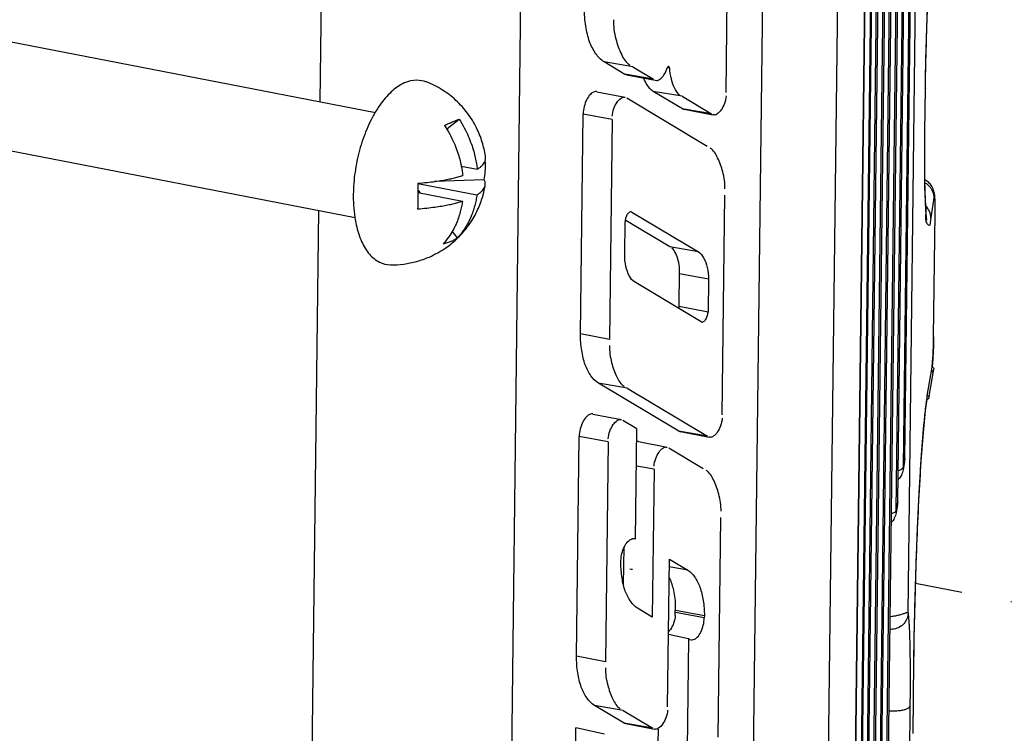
# Paper-space layout 'Layout1' of a CAD drawing. Header units: inches. Extents: x 29 to 351, y 58 to 234.
# Tile 88 of 104: x 114.12 to 116.3, y 163.83 to 165.41. Entities that reach past the tile are written whole.
import ezdxf

# ---------------------------------------------------------------- set-up
doc = ezdxf.new("R2010")
doc.units = ezdxf.units.IN
doc.header["$LTSCALE"] = 1.1
doc.header["$MEASUREMENT"] = 0
doc.linetypes.add('DASHED', pattern=[0.2, 0.1, -0.1])
doc.layers.get('0').update_dxf_attribs({"linetype": 'CONTINUOUS'})
for name, color, linetype in [('3_ALL_AXES', 7, 'CONTINUOUS'), ('6_ALL_SURFS', 7, 'CONTINUOUS'), ('7_ALL_FEATURES', 7, 'CONTINUOUS')]:
    doc.layers.add(name, color=color, linetype=linetype)

psp = doc.layouts.get("Layout1")

# ---------------------------------------------------------------- linework, layer by layer
at = {"color": 7, "linetype": 'Continuous'}
for p, q in [((115.7821, 167.0726), (115.7246, 162.3734)), ((115.1888, 162.141), (115.2462, 166.8402)), ((114.7864, 165.2254), (114.799, 166.2581)), ((114.7533, 162.5128), (114.7835, 164.9854)), ((116.1395, 164.7071), (116.1391, 164.6871)), ((116.1391, 164.6871), (116.1386, 164.6737)), ((116.1386, 164.6737), (116.1379, 164.6588)), ((116.1254, 164.5766), (116.1363, 164.6396)), ((116.1379, 164.6588), (116.1365, 164.6396)), ((116.1355, 164.6299), (116.1352, 164.6277)), ((116.1357, 164.6321), (116.1355, 164.6299)), ((116.14, 164.6368), (116.1401, 164.6352)), ((116.1254, 164.5726), (116.1254, 164.5766)), ((116.1231, 164.5564), (116.1249, 164.5691)), ((116.1249, 164.5691), (116.1254, 164.5719)), ((116.1252, 164.569), (116.1254, 164.5726)), ((116.096, 163.9894), (116.0963, 164.0116))]:
    psp.add_line(p, q, dxfattribs=at)
at = {"color": 4, "linetype": 'DASHED'}
psp.add_line((117.0657, 163.9753), (116.0999, 164.1626), dxfattribs=at)
at = {"color": 7, "linetype": 'Continuous'}
for points, start_tangent, end_tangent in [([(116.1363, 164.6396), (116.1387, 164.6388), (116.14, 164.6368)], (0.999701, -0.024444), (0.274323, -0.961638)), ([(116.1254, 164.5766), (116.1278, 164.5758), (116.1292, 164.5739), (116.1293, 164.5722)], (0.999701, -0.024444), (-0.169349, -0.985556)), ([(116.0963, 164.0116), (116.0973, 164.0689), (116.0997, 164.1613), (116.1032, 164.2605), (116.1077, 164.3574), (116.1132, 164.4467), (116.1192, 164.5212), (116.1231, 164.5564)], (0.014224, 0.999899), (0.130893, 0.991396)), ([(116.1271, 164.5694), (116.1252, 164.569)], (-0.912013, -0.410161), (-0.997651, 0.068506)), ([(116.1293, 164.5722), (116.1291, 164.5716), (116.1277, 164.5697), (116.1271, 164.5694)], (-0.169349, -0.985556), (-0.912013, -0.410161))]:
    psp.add_spline(points, degree=3, dxfattribs=dict(at, start_tangent=start_tangent, end_tangent=end_tangent))
at = {"layer": '3_ALL_AXES', "color": 7, "linetype": 'Continuous'}
for p, q in [((112.0103, 165.7639), (114.9086, 165.2017)), ((111.9654, 165.532), (114.8636, 164.9698))]:
    psp.add_line(p, q, dxfattribs=at)
for points, start_tangent, end_tangent in [([(114.9733, 165.2675), (114.9999, 165.2733), (115.0198, 165.2695)], (0.917444, 0.397864), (0.933709, -0.358034)), ([(115.1512, 165.1028), (115.1507, 165.1061), (115.1438, 165.1362), (115.1311, 165.168), (115.1115, 165.1997), (115.0859, 165.2282), (115.0561, 165.2511), (115.0198, 165.2695)], (-0.135169, 0.990823), (-0.932009, 0.362435)), ([(114.9733, 165.2675), (114.9466, 165.2501), (114.9212, 165.2223), (114.9079, 165.2022)], (-0.917444, -0.397864), (-0.511312, -0.859395)), ([(114.9079, 165.2022), (114.8988, 165.1856), (114.8805, 165.1421), (114.8675, 165.0944), (114.8605, 165.0452), (114.8599, 164.9975), (114.8628, 164.9697)], (-0.511312, -0.859395), (0.153087, -0.988213)), ([(115.0899, 164.9248), (115.0954, 164.9303), (115.1192, 164.9604), (115.1355, 164.9906), (115.1459, 165.0199), (115.1504, 165.0412)], (0.716202, 0.697893), (0.15936, 0.98722)), ([(114.8628, 164.9697), (114.8658, 164.9539), (114.8777, 164.917), (114.8951, 164.889), (114.9169, 164.8715), (114.9414, 164.8654)], (0.153087, -0.988213), (0.999879, -0.015554)), ([(115.0644, 164.9035), (115.0899, 164.9248)], (0.817738, 0.575591), (0.716202, 0.697893)), ([(115.0272, 164.8827), (115.0633, 164.9028), (115.0644, 164.9035)], (0.917444, 0.397864), (0.817738, 0.575591)), ([(114.9414, 164.8654), (114.9706, 164.8671), (114.9994, 164.8729), (115.0272, 164.8827)], (0.999925, -0.012276), (0.917444, 0.397864))]:
    psp.add_spline(points, degree=3, dxfattribs=dict(at, start_tangent=start_tangent, end_tangent=end_tangent))
at = {"layer": '6_ALL_SURFS', "color": 7, "linetype": 'Continuous'}
for p, q in [((116.0759, 164.4378), (116.113, 167.4713)), ((116.0604, 164.3426), (116.0975, 167.3761))]:
    psp.add_line(p, q, dxfattribs=at)
at = {"layer": '7_ALL_FEATURES', "color": 7, "linetype": 'Continuous'}
for p, q in [((116.092, 168.108), (116.0347, 163.4193)), ((116.0921, 168.1085), (116.0348, 163.4198)), ((116.0317, 163.4008), (116.089, 168.0894)), ((116.0766, 168.0133), (116.0192, 163.3246)), ((116.0765, 168.0128), (116.0192, 163.3241)), ((116.0162, 163.3056), (116.0735, 167.9942)), ((116.0832, 164.0973), (116.1305, 167.9641)), ((116.0007, 163.2104), (116.058, 167.8991)), ((116.0611, 167.9181), (116.0037, 163.2294)), ((116.061, 167.9176), (116.0037, 163.229)), ((116.0456, 167.8229), (115.9882, 163.1343)), ((116.0455, 167.8224), (115.9882, 163.1338)), ((116.0309, 167.8027), (115.972, 162.9848)), ((115.9852, 163.1152), (116.0425, 167.8039)), ((116.029, 167.7829), (115.9701, 162.9651)), ((115.9721, 162.9853), (116.0307, 167.7829)), ((115.9573, 162.9446), (116.0147, 167.6333)), ((116.0146, 167.6328), (115.9573, 162.9441)), ((116.0758, 164.4373), (116.1129, 167.4708)), ((116.0728, 164.4188), (116.1099, 167.4522)), ((116.0603, 164.3421), (116.0974, 167.3756)), ((116.0573, 164.3236), (116.0944, 167.357)), ((115.9436, 166.7485), (115.8972, 162.9584)), ((115.6818, 165.2453), (115.6888, 165.8073)), ((115.4585, 165.2857), (115.4125, 165.3134)), ((115.476, 165.3024), (115.4125, 165.3134)), ((115.476, 165.3024), (115.522, 165.2747)), ((115.5523, 165.3011), (115.5566, 165.3002)), ((115.4624, 165.285), (115.4585, 165.2857)), ((115.4625, 165.2846), (115.4585, 165.2857)), ((115.522, 165.2747), (115.4624, 165.285)), ((115.4624, 165.2848), (115.5256, 165.2726)), ((115.5254, 165.2726), (115.5284, 165.2724)), ((115.3963, 165.2473), (115.4595, 165.235)), ((115.5858, 165.2094), (115.5211, 165.2482)), ((115.5846, 165.2372), (115.5211, 165.2482)), ((116.1204, 165.1586), (116.1216, 165.2544)), ((116.1205, 165.1591), (116.1216, 165.2549)), ((116.1216, 165.2549), (116.1216, 165.2544)), ((115.4567, 165.2352), (115.4595, 165.235)), ((115.64, 165.1268), (115.4629, 165.233)), ((115.5846, 165.2372), (115.6493, 165.1984)), ((115.5896, 165.2088), (115.5858, 165.2094)), ((115.5858, 165.2094), (115.5896, 165.2084)), ((115.6493, 165.1984), (115.5896, 165.2088)), ((115.5896, 165.2086), (115.6527, 165.1964)), ((115.0654, 165.1652), (115.0926, 165.1868)), ((115.3606, 164.7129), (115.3665, 165.1981)), ((115.4304, 165.1861), (115.3665, 165.1981)), ((115.4304, 165.1861), (115.4244, 164.7009)), ((115.6555, 165.1963), (115.6527, 165.1964)), ((116.12, 165.1194), (116.1203, 165.1499)), ((116.1203, 165.1499), (116.1204, 165.1586)), ((116.1205, 165.1591), (116.1204, 165.159)), ((116.1204, 165.159), (116.1204, 165.1586)), ((116.12, 165.103), (116.12, 165.1194)), ((116.1202, 165.0709), (116.12, 165.103)), ((115.0976, 165.0831), (115.1328, 165.0763)), ((115.1484, 165.0528), (115.0386, 165.0493)), ((116.1202, 165.0558), (116.1202, 165.0709)), ((115.0017, 165.045), (115.1321, 165.0197)), ((115.0018, 165.0455), (115.0021, 165.0249)), ((115.0045, 165.0277), (115.002, 165.0309)), ((115.0021, 165.0267), (115.0045, 165.0277)), ((115.0021, 165.0249), (115.1002, 165.0059)), ((115.0077, 165.0238), (115.0045, 165.0277)), ((115.6732, 164.5342), (115.6792, 165.0194)), ((116.1215, 165.0121), (116.1206, 165.025)), ((116.1402, 165.0132), (116.1334, 164.9694)), ((116.1228, 164.98), (116.123, 164.9875)), ((115.4739, 164.982), (115.4722, 164.9824)), ((115.474, 164.982), (115.4722, 164.9823)), ((115.474, 164.982), (115.621, 164.8939)), ((116.1224, 164.9747), (116.1228, 164.98)), ((116.1395, 164.7071), (116.1428, 164.9784)), ((116.1396, 164.7076), (116.1429, 164.9789)), ((116.1429, 164.9789), (116.1428, 164.9784)), ((115.4581, 164.8879), (115.4589, 164.9604)), ((115.5575, 164.9049), (115.4606, 164.963)), ((115.0894, 164.9253), (115.0778, 164.9394)), ((115.621, 164.8939), (115.5575, 164.9049)), ((115.5781, 164.7687), (115.5792, 164.8558)), ((115.6429, 164.8338), (115.579, 164.8457)), ((115.627, 164.7397), (115.4799, 164.8278)), ((115.6429, 164.8338), (115.642, 164.7613)), ((115.642, 164.7613), (115.5781, 164.7732)), ((115.627, 164.7397), (115.6287, 164.7394)), ((115.4244, 164.7009), (115.3606, 164.7129)), ((116.1396, 164.7076), (116.1395, 164.7071)), ((116.1374, 164.6504), (116.1384, 164.6683)), ((116.1366, 164.6395), (116.1374, 164.6504)), ((116.1299, 164.5759), (116.1401, 164.6352)), ((115.5772, 164.4983), (115.4001, 164.6045)), ((115.4636, 164.5935), (115.4001, 164.6045)), ((115.4636, 164.5935), (115.6407, 164.4873)), ((116.1293, 164.5722), (116.1294, 164.5728)), ((115.3876, 164.5361), (115.4508, 164.5239)), ((115.448, 164.524), (115.4509, 164.5239)), ((115.485, 164.5034), (115.4542, 164.5219)), ((115.3519, 164.0017), (115.3578, 164.4869)), ((115.4217, 164.475), (115.3578, 164.4869)), ((115.482, 164.2601), (115.485, 164.5034)), ((115.581, 164.4976), (115.5772, 164.4983)), ((115.5772, 164.4983), (115.581, 164.4973)), ((115.6407, 164.4873), (115.581, 164.4976)), ((115.581, 164.4975), (115.6441, 164.4853)), ((115.4217, 164.475), (115.4157, 163.9898)), ((115.4889, 164.4754), (115.552, 164.4632)), ((115.6469, 164.4851), (115.644, 164.4853)), ((115.5493, 164.4633), (115.5521, 164.4632)), ((115.6313, 164.4157), (115.5554, 164.4612)), ((116.0754, 164.4319), (116.0723, 164.4133)), ((116.0728, 164.4188), (116.0758, 164.4373)), ((116.0754, 164.432), (116.0755, 164.433)), ((116.0759, 164.4378), (116.0755, 164.433)), ((116.0755, 164.433), (116.0758, 164.4373)), ((116.0758, 164.4373), (116.0759, 164.4378)), ((115.5229, 164.4143), (115.484, 164.4216)), ((115.5229, 164.4143), (115.5189, 164.0881)), ((116.0728, 164.4188), (116.0723, 164.4133)), ((116.0599, 164.3367), (116.0568, 164.3181)), ((116.0573, 164.3236), (116.0603, 164.3421)), ((116.0599, 164.3368), (116.06, 164.3378)), ((116.0604, 164.3426), (116.06, 164.3378)), ((116.06, 164.3378), (116.0603, 164.3421)), ((116.0603, 164.3421), (116.0604, 164.3426)), ((116.0573, 164.3236), (116.0568, 164.3181)), ((115.6645, 163.823), (115.6705, 164.3082)), ((115.4764, 164.2615), (115.4791, 164.2616)), ((115.479, 164.2615), (115.4821, 164.2608)), ((115.4558, 164.1603), (115.4568, 164.2422)), ((115.4498, 164.2083), (115.4498, 164.2127)), ((115.5527, 163.8901), (115.5566, 164.2161)), ((115.5566, 164.2161), (115.5971, 164.1919)), ((115.5971, 164.1919), (115.5564, 164.1989)), ((115.5189, 164.0881), (115.4864, 164.1076)), ((115.5698, 164.0917), (115.5701, 164.116)), ((115.6337, 164.0867), (115.5699, 164.0986)), ((115.6338, 164.0911), (115.57, 164.103)), ((115.6338, 164.0911), (115.6337, 164.0867)), ((115.5988, 164.0402), (115.5546, 164.05)), ((115.5988, 164.0402), (115.5959, 163.7978)), ((115.6007, 164.0391), (115.5988, 164.0402)), ((115.6007, 164.0391), (115.6045, 164.038)), ((115.4157, 163.9898), (115.3519, 164.0017)), ((116.0941, 163.8319), (116.0961, 163.9899)), ((116.0941, 163.8314), (116.096, 163.9894)), ((116.096, 163.9894), (116.0961, 163.9898)), ((116.0961, 163.9898), (116.0961, 163.9899)), ((115.4566, 163.8542), (115.3914, 163.8933)), ((115.4549, 163.8823), (115.3914, 163.8933)), ((115.4549, 163.8823), (115.5201, 163.8432)), ((116.0873, 163.8917), (116.086, 163.7827)), ((115.3427, 163.2483), (115.35, 163.8438)), ((115.4138, 163.8297), (115.35, 163.8438)), ((115.4604, 163.8536), (115.4566, 163.8542)), ((115.4566, 163.8542), (115.4604, 163.8532)), ((115.5201, 163.8432), (115.4604, 163.8536)), ((115.4604, 163.8535), (115.5236, 163.8412)), ((115.5263, 163.8411), (115.5235, 163.8412)), ((115.532, 163.809), (115.5324, 163.8411))]:
    psp.add_line(p, q, dxfattribs=at)
for points in [[(116.1216, 165.2549), (116.1219, 165.2746), (116.1227, 165.318), (116.1239, 165.3633), (116.1254, 165.4093), (116.1272, 165.4546), (116.1293, 165.4981), (116.1317, 165.5391), (116.1343, 165.5758), (116.1369, 165.6071), (116.1396, 165.6308)], [(116.1217, 165.0018), (116.1215, 165.0062), (116.1213, 165.0109), (116.1212, 165.0158), (116.121, 165.021), (116.1209, 165.0265), (116.1207, 165.0322), (116.1206, 165.0381), (116.1205, 165.0444), (116.1204, 165.0508), (116.1203, 165.0575), (116.1202, 165.0644), (116.1202, 165.0716), (116.1201, 165.079), (116.1201, 165.0866), (116.1201, 165.0944), (116.12, 165.1024), (116.1201, 165.1106), (116.1201, 165.119), (116.1201, 165.1276), (116.1202, 165.1364), (116.1203, 165.1453), (116.1204, 165.1544), (116.1204, 165.159)], [(116.1429, 164.9852), (116.1429, 164.9896), (116.1429, 164.9937), (116.1429, 164.9976), (116.1429, 165.0011), (116.1428, 165.0043), (116.1427, 165.0072), (116.1426, 165.0099), (116.1425, 165.0124), (116.1424, 165.0146), (116.1422, 165.0166), (116.142, 165.0186), (116.1418, 165.0207), (116.1414, 165.0228), (116.141, 165.0251), (116.1403, 165.0277), (116.1395, 165.0305), (116.1384, 165.0334), (116.137, 165.0363), (116.1355, 165.039), (116.1338, 165.0415), (116.132, 165.0438), (116.1301, 165.0459), (116.1281, 165.0478), (116.1261, 165.0494), (116.1241, 165.0509), (116.1221, 165.0522), (116.1204, 165.0532)], [(116.1247, 164.9642), (116.1247, 164.9642), (116.1247, 164.9645), (116.1246, 164.9651), (116.1244, 164.9661), (116.1242, 164.9673), (116.124, 164.9689), (116.1238, 164.9707), (116.1236, 164.9727), (116.1234, 164.975), (116.1232, 164.9775), (116.1229, 164.9803), (116.1227, 164.9833), (116.1225, 164.9865), (116.1223, 164.9899), (116.1221, 164.9936), (116.1219, 164.9976), (116.1217, 165.0018)], [(116.1429, 164.9789), (116.1429, 164.9806), (116.1429, 164.9852)], [(116.1384, 164.6683), (116.1393, 164.6915), (116.1395, 164.7061)], [(116.0961, 163.9898), (116.0969, 164.0433), (116.0986, 164.1219), (116.1011, 164.2033), (116.1043, 164.2841), (116.108, 164.3615), (116.1123, 164.4329), (116.1169, 164.495), (116.1218, 164.5442), (116.1253, 164.569)]]:
    psp.add_lwpolyline(points, dxfattribs=at)
psp.add_ellipse((116.3723, 164.0475), major_axis=(-1.8912, 0.3802), ratio=0.019704, start_param=1.077033, end_param=1.080416, dxfattribs=at)
for points, start_tangent, end_tangent in [([(116.1216, 165.2544), (116.1218, 165.2703), (116.122, 165.2863), (116.1227, 165.318), (116.1244, 165.3806), (116.1266, 165.4407), (116.1293, 165.497), (116.1322, 165.548), (116.1354, 165.5909), (116.137, 165.6087), (116.1386, 165.6239), (116.1401, 165.6366), (116.1408, 165.6411)], (0.010945, 0.99994), (0.145843, 0.989308)), ([(115.4125, 165.3134), (115.3946, 165.331), (115.3808, 165.3576), (115.3723, 165.3919), (115.3694, 165.4318)], (-0.857759, 0.514053), (0.012219, 0.999925)), ([(115.4331, 165.4058), (115.4385, 165.3639), (115.4508, 165.3299), (115.4691, 165.3066)], (-0.012219, -0.999925), (0.857759, -0.514053)), ([(115.5353, 165.2747), (115.5448, 165.2845), (115.5521, 165.3)], (0.834292, 0.551323), (0.307118, 0.951671)), ([(115.5531, 165.3021), (115.5521, 165.3)], (-0.629698, -0.77684), (-0.307118, -0.951671)), ([(115.555, 165.3031), (115.5547, 165.3031), (115.5532, 165.3022), (115.5531, 165.3021)], (-0.965247, 0.261339), (-0.629698, -0.77684)), ([(115.5566, 165.3002), (115.556, 165.3023), (115.555, 165.3031)], (-0.065761, 0.997835), (-0.965247, 0.261339)), ([(115.5566, 165.3002), (115.5604, 165.2753), (115.5681, 165.2549), (115.5791, 165.2405)], (0.065761, -0.997835), (0.857705, -0.514143)), ([(115.5211, 165.2482), (115.5079, 165.2622), (115.5006, 165.277)], (-0.857705, 0.514143), (-0.354402, 0.935093)), ([(115.5284, 165.2719), (115.5353, 165.2747)], (0.998498, 0.05478), (0.834292, 0.551323)), ([(115.3963, 165.2477), (115.3914, 165.2471), (115.3824, 165.2415), (115.3744, 165.2301), (115.3689, 165.2147), (115.3665, 165.1981)], (-0.996694, 0.081242), (-0.012225, -0.999925)), ([(115.4305, 165.1931), (115.4343, 165.21), (115.4413, 165.2242), (115.4503, 165.2331), (115.4567, 165.2357)], (0.012225, 0.999925), (0.998439, 0.055855)), ([(115.6818, 165.2383), (115.678, 165.2215), (115.6709, 165.2072), (115.6619, 165.1983), (115.6555, 165.1958)], (-0.012226, -0.999925), (-0.998463, -0.055414)), ([(115.078, 165.1809), (115.0857, 165.1842), (115.0926, 165.1868)], (0.917444, 0.397864), (0.940802, 0.338958)), ([(115.0926, 165.1868), (115.1042, 165.1674), (115.1131, 165.1491), (115.1199, 165.1319), (115.125, 165.1161), (115.1286, 165.1017), (115.1311, 165.0885), (115.1328, 165.0763)], (0.55011, -0.835092), (0.110903, -0.993831)), ([(115.0608, 165.173), (115.0697, 165.1772), (115.078, 165.1809)], (0.899484, 0.436953), (0.917444, 0.397864)), ([(115.0608, 165.173), (115.0723, 165.1536), (115.0813, 165.1352), (115.0881, 165.1181), (115.0931, 165.1023), (115.0967, 165.0879), (115.0977, 165.0832)], (0.55011, -0.835092), (0.195718, -0.98066)), ([(115.6793, 165.0329), (115.6744, 165.0708), (115.6631, 165.1017), (115.6465, 165.1229)], (0.012225, 0.999925), (-0.857698, 0.514154)), ([(115.1328, 165.0763), (115.1385, 165.0802), (115.1431, 165.0841), (115.1467, 165.0882), (115.1495, 165.0926), (115.1504, 165.095)], (0.851543, 0.524284), (0.314733, 0.94918)), ([(115.1484, 165.0528), (115.1504, 165.0717), (115.1507, 165.0906), (115.1504, 165.0951)], (0.156653, 0.987654), (-0.059992, 0.998199)), ([(115.1504, 165.095), (115.1511, 165.0976), (115.1512, 165.1028)], (0.314733, 0.94918), (-0.133866, 0.990999)), ([(115.0977, 165.0832), (115.0992, 165.0747), (115.1009, 165.0625)], (0.195718, -0.98066), (0.110903, -0.993831)), ([(115.0018, 165.0455), (115.0223, 165.0473), (115.0401, 165.0495), (115.0554, 165.0518), (115.0685, 165.0542), (115.08, 165.0568), (115.0907, 165.0595), (115.1009, 165.0625)], (0.997471, 0.071074), (0.952848, 0.303449)), ([(115.1504, 165.0412), (115.1505, 165.0466), (115.1484, 165.0528)], (0.157748, 0.987479), (-0.46452, 0.885563)), ([(116.1206, 165.025), (116.1202, 165.0558)], (-0.044301, 0.999018), (0.001446, 0.999999)), ([(115.1321, 165.0197), (115.1378, 165.0236), (115.1424, 165.0275), (115.146, 165.0316), (115.1488, 165.036), (115.1504, 165.041), (115.1504, 165.0412)], (0.851543, 0.524284), (0.157748, 0.987479)), ([(116.1207, 165.0465), (116.1232, 165.045), (116.1292, 165.04), (116.134, 165.034), (116.1374, 165.0272), (116.1395, 165.0202), (116.14, 165.0167), (116.1402, 165.0132)], (0.866461, -0.499245), (-0.012, -0.999928)), ([(115.0021, 165.0249), (115.0019, 165.0072), (115.0012, 164.9889)], (-0.000291, -1), (-0.055789, -0.998443)), ([(115.1321, 165.0197), (115.1301, 165.0082), (115.1273, 164.9961), (115.1233, 164.9831), (115.1179, 164.9694), (115.1107, 164.9549), (115.1014, 164.9401), (115.0894, 164.9253)], (-0.140857, -0.99003), (-0.676468, -0.736472)), ([(116.123, 164.9875), (116.1215, 165.0121)], (-0.005758, 0.999983), (-0.081504, 0.996673)), ([(116.1428, 164.9784), (116.1429, 164.9932), (116.1427, 165.0058), (116.1421, 165.0142), (116.1413, 165.0169), (116.1402, 165.0132)], (0.014722, 0.999892), (-0.176683, -0.984268)), ([(115.0012, 164.9889), (115.0216, 164.9907), (115.0394, 164.9929), (115.0547, 164.9952), (115.0678, 164.9976), (115.0793, 165.0002), (115.09, 165.0029), (115.1002, 165.0059)], (0.997471, 0.071074), (0.952848, 0.303449)), ([(115.1002, 165.0059), (115.0983, 164.9944), (115.0954, 164.9823), (115.0915, 164.9693), (115.0861, 164.9555), (115.0789, 164.9411), (115.0695, 164.9263), (115.0576, 164.9115)], (-0.140857, -0.99003), (-0.676468, -0.736472)), ([(116.1307, 164.9834), (116.1305, 164.9837), (116.1222, 164.9961), (116.1218, 164.9965)], (-0.37796, 0.925822), (-0.710965, 0.703227)), ([(115.4607, 164.9696), (115.4589, 164.9604)], (-0.307789, -0.951455), (-0.012225, -0.999925)), ([(115.4722, 164.9825), (115.469, 164.9816), (115.4642, 164.9773), (115.4607, 164.9696)], (-1, -0.000663), (-0.307789, -0.951455)), ([(116.1224, 164.9658), (116.1224, 164.9747)], (-0.112738, 0.993625), (0.074234, 0.997241)), ([(116.1334, 164.9694), (116.1293, 164.9519), (116.1256, 164.9562), (116.1224, 164.9658)], (-0.152887, -0.988244), (-0.112738, 0.993625)), ([(116.1334, 164.9694), (116.1327, 164.9767), (116.1307, 164.9834)], (0.011441, 0.999935), (-0.37796, 0.925822)), ([(115.0894, 164.9253), (115.0825, 164.9207), (115.0748, 164.9168)], (-0.796758, -0.604299), (-0.917444, -0.397864)), ([(115.0748, 164.9168), (115.0665, 164.9137), (115.0576, 164.9115)], (-0.917444, -0.397864), (-0.980381, -0.197111)), ([(115.5792, 164.8558), (115.5764, 164.875), (115.5706, 164.8907), (115.5623, 164.902)], (0.012226, 0.999925), (-0.857658, 0.51422)), ([(115.4799, 164.8278), (115.4686, 164.8407), (115.4608, 164.8618), (115.4581, 164.8879)], (-0.857856, 0.51389), (0.012225, 0.999925)), ([(115.621, 164.8939), (115.6323, 164.881), (115.6401, 164.8599), (115.6429, 164.8338)], (0.857658, -0.51422), (-0.012226, -0.999925)), ([(115.6287, 164.7392), (115.6319, 164.7401), (115.6367, 164.7444), (115.6403, 164.7521), (115.642, 164.7613)], (1, 0.000817), (0.012225, 0.999925)), ([(115.4001, 164.6045), (115.3837, 164.6207), (115.3711, 164.645), (115.3633, 164.6764), (115.3606, 164.7129)], (-0.857677, 0.514188), (0.012225, 0.999925)), ([(115.4243, 164.6874), (115.4293, 164.6495), (115.4405, 164.6186), (115.4571, 164.5974)], (-0.012225, -0.999925), (0.857677, -0.514188)), ([(115.3876, 164.5365), (115.3827, 164.536), (115.3737, 164.5304), (115.3657, 164.5189), (115.3602, 164.5036), (115.3578, 164.4869)], (-0.996695, 0.081239), (-0.012225, -0.999925)), ([(115.4218, 164.4819), (115.4256, 164.4988), (115.4326, 164.513), (115.4416, 164.5219), (115.448, 164.5245)], (0.012225, 0.999925), (0.998466, 0.055363)), ([(115.6731, 164.5272), (115.6693, 164.5103), (115.6623, 164.4961), (115.6533, 164.4872), (115.6469, 164.4846)], (-0.012225, -0.999925), (-0.998466, -0.055359)), ([(115.4888, 164.4758), (115.4846, 164.4755)], (-0.996694, 0.081243), (-0.974189, -0.225736)), ([(115.523, 164.4212), (115.5268, 164.4381), (115.5338, 164.4524), (115.5428, 164.4612), (115.5492, 164.4638)], (0.012225, 0.999925), (0.998442, 0.055803)), ([(115.6706, 164.3216), (115.6657, 164.3596), (115.6544, 164.3905), (115.6378, 164.4118)], (0.012225, 0.999925), (-0.857761, 0.514049)), ([(116.0684, 164.4015), (116.0622, 164.3926), (116.0611, 164.3914)], (-0.456708, -0.889617), (-0.708657, -0.705553)), ([(116.0612, 164.4114), (116.0624, 164.4117), (116.0698, 164.415), (116.07, 164.4151)], (0.965949, 0.258731), (0.812647, 0.582757)), ([(116.0723, 164.4133), (116.0684, 164.4015)], (-0.160778, -0.986991), (-0.456708, -0.889617)), ([(116.07, 164.4151), (116.0728, 164.4188)], (0.812647, 0.582757), (0.160778, 0.986991)), ([(116.0457, 164.3162), (116.0469, 164.3166), (116.0543, 164.3198), (116.0545, 164.3199)], (0.96595, 0.25873), (0.812647, 0.582757)), ([(116.0568, 164.3181), (116.0529, 164.3063)], (-0.160778, -0.986991), (-0.456708, -0.889617)), ([(116.0545, 164.3199), (116.0573, 164.3236)], (0.812647, 0.582757), (0.160778, 0.986991)), ([(116.0529, 164.3063), (116.0467, 164.2974), (116.0456, 164.2962)], (-0.456708, -0.889617), (-0.708659, -0.705552)), ([(115.4498, 164.2127), (115.452, 164.2285), (115.4573, 164.2436), (115.465, 164.255), (115.4738, 164.2608), (115.4764, 164.2615)], (0.012214, 0.999925), (0.987274, 0.15903)), ([(115.4713, 164.1226), (115.4595, 164.1452), (115.4523, 164.1744), (115.4498, 164.2083)], (-0.574129, 0.818765), (0.012225, 0.999925)), ([(115.5971, 164.1919), (115.6123, 164.1768), (115.624, 164.1542), (115.6312, 164.125), (115.6338, 164.0911)], (0.857709, -0.514136), (-0.012225, -0.999925)), ([(115.5701, 164.116), (115.5655, 164.151), (115.5564, 164.1767)], (0.012225, 0.999925), (-0.414434, 0.910079)), ([(115.4864, 164.1076), (115.4713, 164.1226)], (-0.857699, 0.514152), (-0.574129, 0.818765)), ([(116.0832, 164.0973), (116.0816, 164.0874), (116.0762, 164.0764), (116.0674, 164.0679), (116.0555, 164.0627), (116.0426, 164.0607)], (-0.012233, -0.999925), (-0.99906, -0.043354)), ([(116.043, 164.0894), (116.0527, 164.0908), (116.0628, 164.0929), (116.0672, 164.0942), (116.0712, 164.0954), (116.0775, 164.0975), (116.0799, 164.0981), (116.0816, 164.0984), (116.0823, 164.0984), (116.0829, 164.098), (116.0832, 164.0973)], (0.993678, 0.112271), (0.136665, -0.990617)), ([(116.0832, 164.0973), (116.0834, 164.0954), (116.0837, 164.0927), (116.0842, 164.0876), (116.0845, 164.0839), (116.085, 164.076), (116.0856, 164.0672), (116.0864, 164.0467), (116.0871, 164.0224), (116.0875, 163.9948), (116.0877, 163.9637), (116.0877, 163.9294), (116.0875, 163.911), (116.0874, 163.9014), (116.0873, 163.8917)], (0.109786, -0.993955), (-0.013013, -0.999915)), ([(115.5698, 164.0917), (115.5661, 164.0752), (115.5592, 164.0612), (115.5551, 164.0563)], (-0.012225, -0.999925), (-0.709678, -0.704526)), ([(115.6093, 164.0385), (115.6182, 164.0439), (115.626, 164.0552), (115.6314, 164.0703), (115.6337, 164.0867)], (0.962949, 0.269684), (0.012225, 0.999925)), ([(115.6045, 164.0379), (115.6093, 164.0385)], (0.996825, -0.079623), (0.962949, 0.269684)), ([(115.3914, 163.8933), (115.375, 163.9095), (115.3624, 163.9338), (115.3546, 163.9652), (115.3519, 164.0017)], (-0.857665, 0.514209), (0.012218, 0.999925)), ([(115.4156, 163.9763), (115.4206, 163.9383), (115.4318, 163.9075), (115.4484, 163.8862)], (-0.012218, -0.999925), (0.857665, -0.514209)), ([(115.5526, 163.8832), (115.5488, 163.8663), (115.5417, 163.852), (115.5327, 163.8432), (115.5263, 163.8406)], (-0.012225, -0.999925), (-0.998452, -0.055624)), ([(116.0404, 163.8815), (116.0406, 163.8815), (116.0456, 163.8813), (116.0508, 163.8813), (116.0561, 163.8815), (116.0614, 163.8819), (116.0664, 163.8824), (116.071, 163.8832), (116.0752, 163.8842), (116.0817, 163.8865), (116.084, 163.8877), (116.0857, 163.889), (116.0863, 163.8897), (116.0868, 163.8903), (116.0873, 163.8917)], (0.998059, -0.062271), (0.170218, 0.985407))]:
    psp.add_spline(points, degree=3, dxfattribs=dict(at, start_tangent=start_tangent, end_tangent=end_tangent))

doc.saveas('drawing.dxf')
